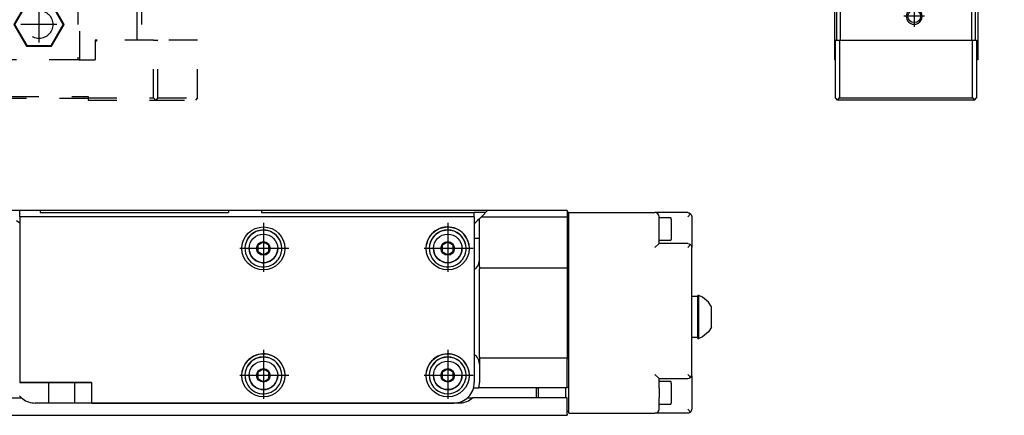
# Model space of a CAD drawing. Header units: inches. Extents: x -381 to 15045, y -418 to 176.
# Tile 32 of 34: x 14805 to 15045, y -170 to -73. Entities that reach past the tile are written whole.
import ezdxf

# ---------------------------------------------------------------- set-up
doc = ezdxf.new("R2010")
doc.units = ezdxf.units.IN
doc.linetypes.add('DASHED', pattern=[15, 7, -8])
doc.linetypes.add('DOT_CENTER', pattern=[14, 12, -1, 0, -1])
doc.layers.add('1', color=7, linetype='Continuous')

# ---------------------------------------------------------------- blocks, each defined once
blk = doc.blocks.new('CABEZA_2__21', base_point=(14744.43, -92.97))
at = {"color": 2, "linetype": 'DASHED'}
for p, q in [((14764.43, -65.67), (14764.43, -65.03)), ((14764.43, -67.53), (14764.43, -65.67)), ((14764.45, -65.03), (14764.44, -65.03)), ((14764.52, -65.04), (14764.45, -65.03)), ((14764.6, -65.04), (14764.52, -65.04)), ((14764.63, -65.03), (14764.6, -65.04)), ((14764.67, -65.03), (14764.63, -65.03)), ((14814.23, -65.03), (14814.18, -65.03)), ((14814.25, -65.04), (14814.23, -65.03)), ((14814.34, -65.04), (14814.25, -65.04)), ((14814.41, -65.03), (14814.34, -65.04)), ((14814.42, -65.03), (14814.41, -65.03)), ((14814.43, -65.67), (14814.43, -65.03)), ((14814.43, -67.53), (14814.43, -65.67)), ((14745.43, -67.53), (14744.43, -67.53)), ((14744.43, -67.53), (14744.43, -78.37)), ((14745.43, -67.53), (14759.43, -67.53)), ((14745.43, -78.37), (14745.43, -67.53)), ((14759.43, -83.17), (14759.43, -67.53)), ((14759.93, -67.53), (14759.43, -67.53)), ((14759.93, -67.53), (14759.93, -83.17)), ((14778.93, -67.53), (14759.93, -67.53)), ((14766.37, -69.22), (14763.3, -74.52)), ((14766.45, -69.37), (14763.48, -74.52)), ((14766.45, -69.37), (14766.37, -69.22)), ((14772.49, -69.22), (14766.37, -69.22)), ((14772.4, -69.37), (14766.45, -69.37)), ((14772.4, -69.37), (14772.49, -69.22)), ((14775.37, -74.52), (14772.4, -69.37)), ((14775.55, -74.52), (14772.49, -69.22)), ((14778.93, -83.17), (14778.93, -67.53)), ((14779.43, -67.53), (14778.93, -67.53)), ((14779.43, -67.53), (14779.43, -83.17)), ((14779.43, -67.53), (14799.43, -67.53)), ((14799.43, -67.53), (14799.43, -83.17)), ((14799.43, -67.53), (14799.93, -67.53)), ((14799.93, -83.17), (14799.93, -67.53)), ((14818.93, -67.53), (14799.93, -67.53)), ((14806.37, -69.22), (14803.3, -74.52)), ((14806.45, -69.37), (14803.48, -74.52)), ((14806.45, -69.37), (14806.37, -69.22)), ((14812.49, -69.22), (14806.37, -69.22)), ((14812.4, -69.37), (14806.45, -69.37)), ((14812.4, -69.37), (14812.49, -69.22)), ((14815.37, -74.52), (14812.4, -69.37)), ((14815.55, -74.52), (14812.49, -69.22)), ((14818.93, -67.53), (14818.93, -83.17)), ((14819.43, -67.53), (14818.93, -67.53)), ((14819.43, -83.17), (14819.43, -67.53)), ((14819.43, -67.53), (14833.43, -67.53)), ((14833.43, -78.37), (14833.43, -67.53)), ((14833.43, -67.53), (14834.43, -67.53)), ((14834.43, -67.53), (14834.43, -78.37)), ((14766.37, -79.83), (14763.3, -74.52)), ((14763.48, -74.52), (14763.3, -74.52)), ((14766.45, -79.67), (14763.48, -74.52)), ((14775.37, -74.52), (14772.4, -79.67)), ((14775.55, -74.52), (14772.49, -79.83)), ((14775.37, -74.52), (14775.55, -74.52)), ((14803.48, -74.52), (14803.3, -74.52)), ((14803.3, -74.52), (14806.37, -79.83)), ((14803.48, -74.52), (14806.45, -79.67)), ((14812.4, -79.67), (14815.37, -74.52)), ((14812.49, -79.83), (14815.55, -74.52)), ((14815.37, -74.52), (14815.55, -74.52)), ((14744.43, -92.47), (14744.43, -78.37)), ((14744.43, -78.37), (14745.43, -78.37)), ((14745.43, -78.37), (14745.43, -92.47)), ((14745.43, -78.37), (14755.18, -78.37)), ((14755.68, -78.87), (14755.18, -78.37)), ((14755.68, -78.37), (14755.18, -78.37)), ((14755.68, -83.17), (14755.68, -78.37)), ((14755.68, -78.87), (14755.68, -83.17)), ((14823.18, -78.37), (14823.18, -78.87)), ((14823.68, -78.37), (14823.18, -78.87)), ((14823.68, -78.37), (14823.18, -78.37)), ((14823.18, -78.87), (14823.18, -83.17)), ((14837.43, -78.37), (14823.68, -78.37)), ((14837.43, -78.37), (14838.43, -78.37)), ((14837.43, -92.47), (14837.43, -78.37)), ((14848.17, -78.37), (14838.43, -78.37)), ((14838.43, -92.47), (14838.43, -78.37)), ((14848.17, -92.47), (14848.17, -78.37)), ((14766.37, -79.83), (14766.45, -79.67)), ((14772.49, -79.83), (14766.37, -79.83)), ((14772.4, -79.67), (14766.45, -79.67)), ((14772.49, -79.83), (14772.4, -79.67)), ((14806.45, -79.67), (14806.37, -79.83)), ((14806.37, -79.83), (14812.49, -79.83)), ((14806.45, -79.67), (14812.4, -79.67)), ((14812.4, -79.67), (14812.49, -79.83)), ((14755.68, -83.17), (14759.68, -83.17)), ((14759.93, -83.17), (14759.68, -83.17)), ((14778.93, -83.17), (14759.93, -83.17)), ((14779.18, -83.17), (14778.93, -83.17)), ((14779.18, -83.17), (14799.68, -83.17)), ((14799.93, -83.17), (14799.68, -83.17)), ((14818.93, -83.17), (14799.93, -83.17)), ((14819.18, -83.17), (14818.93, -83.17)), ((14819.18, -83.17), (14823.18, -83.17)), ((14744.43, -92.47), (14744.93, -92.97)), ((14744.93, -92.97), (14745.43, -92.47)), ((14757.43, -92.97), (14744.93, -92.97)), ((14745.43, -92.47), (14757.43, -92.47)), ((14757.43, -92.47), (14757.43, -92.07)), ((14757.43, -92.07), (14821.43, -92.07)), ((14757.43, -92.97), (14757.43, -92.47)), ((14821.43, -92.57), (14757.43, -92.57)), ((14821.43, -92.07), (14821.43, -92.47)), ((14821.43, -92.47), (14837.43, -92.47)), ((14821.43, -92.47), (14821.43, -92.97)), ((14821.43, -92.97), (14837.93, -92.97)), ((14837.43, -92.47), (14837.93, -92.97)), ((14838.43, -92.47), (14837.93, -92.97)), ((14837.93, -92.97), (14847.67, -92.97)), ((14838.43, -92.47), (14848.17, -92.47)), ((14848.17, -92.47), (14847.67, -92.97))]:
    blk.add_line(p, q, dxfattribs=at)
for centre in [(14769.43, -74.52), (14809.43, -74.52)]:
    blk.add_circle(centre, 3.4, dxfattribs=at)
at = {"layer": '1', "color": 2, "linetype": 'DOT_CENTER'}
for p, q in [((14769.43, -70.12), (14769.43, -78.92)), ((14809.43, -70.12), (14809.43, -78.92)), ((14773.83, -74.52), (14765.03, -74.52)), ((14813.83, -74.52), (14805.03, -74.52))]:
    blk.add_line(p, q, dxfattribs=at)
blk = doc.blocks.new('L-140__27', base_point=(624.37, -92.97))
blk.add_blockref('CABEZA_2__21', (14744.43, -92.97))
blk = doc.blocks.new('Alzado2', base_point=(2899, -49))
blk.add_blockref('L-140__27', (624.37, -92.97))
blk = doc.blocks.new('CABEZA__46', base_point=(15003.63, -92.97))
at = {"color": 7, "linetype": 'Continuous'}
for p, q in [((15038.13, -78.37), (15038.13, -68.64)), ((15038.63, -67.62), (15038.63, -83.17)), ((15003.63, -70.93), (15003.63, -83.17)), ((15004.13, -70.93), (15004.13, -78.37)), ((15005.13, -78.37), (15005.13, -70.93)), ((15022.08, -70.93), (15021.75, -71.14)), ((15024.51, -71.14), (15024.18, -70.93)), ((15037.13, -69.76), (15037.13, -78.37)), ((15003.88, -78.37), (15004.88, -78.37)), ((15003.88, -92.47), (15003.88, -78.37)), ((15004.88, -78.37), (15004.88, -92.47)), ((15004.88, -78.37), (15037.38, -78.37)), ((15037.38, -78.37), (15038.38, -78.37)), ((15037.38, -92.47), (15037.38, -78.37)), ((15038.38, -78.37), (15038.38, -92.47)), ((15003.88, -83.17), (15003.63, -83.17)), ((15038.63, -83.17), (15038.38, -83.17)), ((15004.38, -92.97), (15003.88, -92.47)), ((15004.38, -92.97), (15004.88, -92.47)), ((15037.88, -92.97), (15004.38, -92.97)), ((15004.88, -92.47), (15037.38, -92.47)), ((15037.38, -92.47), (15037.88, -92.97)), ((15037.88, -92.97), (15038.38, -92.47))]:
    blk.add_line(p, q, dxfattribs=at)
blk.add_circle((15023.13, -72.52), 1.55, dxfattribs=at)
for start, end in [(135.0002, 224.9998), (224.9998, 44.9998)]:
    blk.add_arc((15023.13, -72.52), 1.95, start, end, dxfattribs=at)
at = {"layer": '1', "color": 2, "linetype": 'DOT_CENTER'}
for p, q in [((15023.13, -69.97), (15023.13, -75.07)), ((15025.68, -72.52), (15020.58, -72.52))]:
    blk.add_line(p, q, dxfattribs=at)
blk = doc.blocks.new('Modulos_intermedio__FL-14___47', base_point=(14994.13, -64.53))
at = {"color": 7, "linetype": 'Continuous'}
for p, q in [((15004.13, -5.53), (15004.15, -5.38)), ((15004.15, -5.38), (15004.17, -5.33)), ((15004.17, -5.33), (15004.21, -5.25)), ((15004.35, -5.11), (15004.44, -5.06)), ((15004.44, -5.06), (15004.49, -5.05)), ((15043.63, -6.03), (15043.78, -6.05)), ((15043.82, -6.06), (15043.91, -6.11)), ((15044.63, -5.03), (15044.78, -5.05)), ((15044.91, -5.11), (15044.98, -5.17)), ((15045.05, -5.25), (15045.09, -5.33)), ((15045.11, -5.38), (15045.13, -5.53)), ((14994.13, -35.79), (14994.13, -35.78)), ((14994.13, -56.03), (14994.13, -53.98)), ((15039.78, -64.5), (15039.63, -64.53)), ((15039.91, -64.44), (15039.82, -64.49)), ((15040.05, -64.3), (15039.91, -64.44)), ((15040.11, -64.17), (15040.05, -64.3))]:
    blk.add_line(p, q, dxfattribs=at)
blk = doc.blocks.new('Modulo_izq__L-KT___48', base_point=(14993.63, -70.93))
at = {"color": 7, "linetype": 'Continuous'}
for p, q in [((14993.63, -8.03), (14995.13, -6.53)), ((14994.63, -6.78), (14994.93, -6.48)), ((14994.63, -7.03), (14994.63, -6.78)), ((14994.63, -6.78), (14994.87, -6.78)), ((14994.93, -6.48), (15002.33, -6.48)), ((15007.38, -6.53), (14995.13, -6.53)), ((15002.63, -7.03), (14996.63, -7.03)), ((15002.05, -7.22), (15002.23, -7.11)), ((15002.23, -7.11), (15002.25, -7.1)), ((15002.25, -7.1), (15002.43, -7.05)), ((15002.38, -6.53), (15002.33, -6.48)), ((15002.43, -7.05), (15002.63, -7.03)), ((15033.63, -7.03), (15002.63, -7.03)), ((15004.13, -5.53), (15004.15, -5.38)), ((15004.13, -6.53), (15004.13, -5.53)), ((15004.15, -5.67), (15004.13, -5.53)), ((15004.15, -5.38), (15004.17, -5.33)), ((15004.21, -5.8), (15004.15, -5.67)), ((15004.17, -5.33), (15004.21, -5.25)), ((15004.21, -5.25), (15004.35, -5.11)), ((15004.35, -5.94), (15004.21, -5.8)), ((15004.35, -5.11), (15004.44, -5.06)), ((15004.49, -6), (15004.35, -5.94)), ((15004.44, -5.06), (15004.49, -5.05)), ((15004.49, -5.05), (15004.63, -5.03)), ((15004.63, -6.03), (15004.49, -6)), ((15004.63, -5.03), (15044.63, -5.03)), ((15043.63, -6.03), (15004.63, -6.03)), ((15007.47, -6.54), (15007.48, -6.55)), ((15007.61, -6.67), (15007.61, -6.69)), ((15029.62, -6.83), (15007.64, -6.83)), ((15007.88, -7.03), (15029.38, -7.03)), ((15029.65, -6.69), (15029.65, -6.67)), ((15029.78, -6.55), (15029.79, -6.54)), ((15036.63, -6.53), (15029.88, -6.53)), ((15033.84, -7.05), (15033.63, -7.03)), ((15040.63, -7.03), (15033.63, -7.03)), ((15034.02, -7.1), (15033.84, -7.05)), ((15034.04, -7.11), (15034.02, -7.1)), ((15034.22, -7.22), (15034.04, -7.11)), ((15036.63, -6.53), (15036.64, -6.53)), ((15036.64, -6.53), (15036.66, -6.53)), ((15036.66, -6.53), (15036.67, -6.53)), ((15036.67, -6.53), (15036.68, -6.53)), ((15036.68, -6.53), (15036.72, -6.54)), ((15036.72, -6.54), (15036.73, -6.55)), ((15036.73, -6.55), (15036.74, -6.55)), ((15036.74, -6.55), (15036.76, -6.56)), ((15036.76, -6.56), (15036.78, -6.57)), ((15036.78, -6.57), (15036.79, -6.58)), ((15036.79, -6.58), (15036.82, -6.61)), ((15036.82, -6.61), (15036.85, -6.65)), ((15036.85, -6.65), (15036.85, -6.66)), ((15036.85, -6.66), (15036.86, -6.67)), ((15036.86, -6.67), (15036.86, -6.69)), ((15036.86, -6.69), (15036.87, -6.72)), ((15036.87, -6.72), (15036.88, -6.74)), ((15036.88, -6.74), (15036.88, -6.75)), ((15036.88, -6.75), (15036.88, -6.76)), ((15036.88, -6.76), (15036.88, -6.78)), ((15036.88, -6.78), (15036.88, -7.03)), ((15036.95, -6.83), (15036.88, -6.83)), ((15039.34, -6.83), (15036.95, -6.83)), ((15039.38, -6.83), (15039.34, -6.83)), ((15039.38, -6.76), (15039.39, -6.72)), ((15039.38, -6.78), (15039.38, -6.76)), ((15039.38, -7.03), (15039.38, -6.78)), ((15039.39, -6.7), (15039.4, -6.69)), ((15039.39, -6.72), (15039.39, -6.7)), ((15039.4, -6.67), (15039.41, -6.66)), ((15039.4, -6.69), (15039.4, -6.67)), ((15039.41, -6.66), (15039.43, -6.63)), ((15039.43, -6.63), (15039.44, -6.62)), ((15039.44, -6.62), (15039.48, -6.57)), ((15039.48, -6.57), (15039.5, -6.57)), ((15039.5, -6.57), (15039.51, -6.56)), ((15039.51, -6.56), (15039.52, -6.55)), ((15039.52, -6.55), (15039.53, -6.55)), ((15039.53, -6.55), (15039.54, -6.54)), ((15039.54, -6.54), (15039.57, -6.53)), ((15039.57, -6.53), (15039.58, -6.53)), ((15039.58, -6.53), (15039.59, -6.53)), ((15039.59, -6.53), (15039.6, -6.53)), ((15039.6, -6.53), (15039.62, -6.53)), ((15039.62, -6.53), (15039.63, -6.53)), ((15043.38, -6.53), (15039.63, -6.53)), ((15043.63, -6.03), (15043.78, -6.05)), ((15043.63, -6.78), (15043.63, -12.23)), ((15043.78, -6.05), (15043.91, -6.11)), ((15043.91, -6.11), (15044.05, -6.25)), ((15044.05, -6.25), (15044.11, -6.38)), ((15044.11, -6.38), (15044.13, -6.53)), ((15044.13, -44.04), (15044.13, -6.53)), ((15044.63, -5.03), (15044.78, -5.05)), ((15044.78, -5.05), (15044.91, -5.11)), ((15044.91, -5.11), (15045.05, -5.25)), ((15045.05, -5.25), (15045.11, -5.38)), ((15045.11, -5.38), (15045.13, -5.53)), ((15045.13, -5.53), (15045.13, -44.21)), ((14993.63, -9.28), (14993.63, -8.03)), ((14993.63, -9.28), (14993.63, -18.23)), ((14994.13, -17.03), (14994.13, -9.53)), ((15001.63, -8.03), (15001.71, -7.65)), ((15001.63, -12.53), (15001.63, -8.03)), ((15001.71, -7.65), (15001.93, -7.32)), ((15001.93, -7.32), (15002.05, -7.22)), ((15001.93, -7.32), (15002.63, -8.03)), ((15034.34, -7.32), (15033.63, -8.03)), ((15034.34, -7.32), (15034.22, -7.22)), ((15034.56, -7.65), (15034.34, -7.32)), ((15034.63, -8.03), (15034.56, -7.65)), ((15034.63, -8.03), (15034.63, -10.53)), ((15038.13, -9.08), (15036.88, -9.81)), ((15037.02, -8.03), (15036.99, -8.03)), ((15039.38, -9.81), (15038.13, -9.08)), ((15039.28, -8.03), (15039.25, -8.03)), ((15043.13, -15.03), (15043.13, -9.53)), ((14994.13, -11.03), (14994.13, -9.78)), ((14994.13, -11.05), (14994.13, -11.03)), ((14994.13, -11.03), (14994.13, -14.03)), ((14998.13, -11.08), (14996.88, -11.81)), ((14996.88, -11.81), (14996.88, -13.25)), ((14999.38, -11.81), (14998.13, -11.08)), ((14999.38, -13.25), (14999.38, -11.81)), ((15036.88, -9.81), (15036.88, -11.25)), ((15036.88, -11.25), (15038.13, -11.97)), ((15038.13, -11.97), (15039.38, -11.25)), ((15039.38, -11.25), (15039.38, -9.81)), ((14994.13, -14.03), (14994.13, -14.01)), ((14994.13, -14.03), (14994.13, -18.23)), ((14994.13, -14.03), (14994.13, -35.78)), ((14996.88, -13.25), (14998.13, -13.97)), ((14998.13, -13.97), (14999.38, -13.25)), ((15038.13, -14.03), (15042.13, -14.03)), ((15042.13, -14.03), (15042.52, -14.1)), ((15042.84, -14.32), (15042.13, -15.03)), ((15042.52, -14.1), (15042.84, -14.32)), ((15042.84, -14.32), (15042.94, -14.44)), ((15043.63, -12.23), (15043.33, -12.53)), ((15043.33, -12.53), (15043.63, -12.83)), ((15043.63, -20.53), (15043.63, -12.83)), ((14994.13, -17.03), (14994.16, -16.82)), ((14994.16, -16.82), (14994.21, -16.65)), ((14994.21, -16.65), (14994.22, -16.62)), ((14994.22, -16.62), (14994.32, -16.44)), ((14994.32, -16.44), (14994.43, -16.32)), ((14994.43, -16.32), (14994.75, -16.1)), ((14994.43, -16.32), (14995.13, -17.03)), ((14994.75, -16.1), (14995.13, -16.03)), ((14995.13, -16.03), (14998.13, -16.03)), ((15042.94, -14.44), (15043.05, -14.62)), ((15043.05, -14.62), (15043.06, -14.65)), ((15043.06, -14.65), (15043.11, -14.82)), ((15043.11, -14.82), (15043.13, -15.03)), ((15043.13, -44.03), (15043.13, -15.03)), ((14993.63, -18.23), (14994.13, -18.23)), ((14994.13, -47.63), (14994.13, -17.03)), ((14994.13, -35.79), (14994.13, -18.23)), ((15043.14, -20.97), (15043.13, -20.98)), ((15017.7, -26.51), (15017.81, -26.3)), ((15017.81, -26.3), (15017.82, -26.28)), ((15017.82, -26.28), (15017.84, -26.23)), ((15017.84, -26.23), (15017.9, -26.03)), ((15017.93, -25.56), (15017.87, -25.26)), ((15017.87, -25.26), (15018.06, -25.31)), ((15017.9, -26.03), (15017.91, -25.94)), ((15017.91, -25.94), (15017.93, -25.77)), ((15017.93, -25.64), (15017.93, -25.56)), ((15017.93, -25.77), (15017.93, -25.64)), ((15018.06, -25.31), (15018.12, -25.31)), ((15018.12, -25.31), (15018.24, -25.33)), ((15018.24, -25.33), (15018.49, -25.31)), ((15018.49, -25.31), (15018.86, -25.22)), ((15018.86, -25.22), (15018.88, -25.21)), ((15018.88, -25.21), (15019.02, -25.14)), ((15019.02, -25.14), (15019.11, -25.09)), ((15019.11, -25.09), (15019.19, -25.04)), ((15019.19, -25.04), (15019.41, -24.85)), ((15019.41, -24.85), (15019.46, -24.78)), ((15019.46, -24.78), (15019.63, -24.53)), ((15019.63, -24.53), (15019.77, -24.75)), ((15019.77, -24.75), (15019.85, -24.84)), ((15019.85, -24.84), (15020.04, -25.01)), ((15020.04, -25.01), (15020.15, -25.09)), ((15020.15, -25.09), (15020.24, -25.14)), ((15020.24, -25.14), (15020.36, -25.2)), ((15020.36, -25.2), (15020.39, -25.21)), ((15020.39, -25.21), (15020.73, -25.31)), ((15020.73, -25.31), (15021.02, -25.33)), ((15021.02, -25.33), (15021.1, -25.32)), ((15021.1, -25.32), (15021.21, -25.31)), ((15021.21, -25.31), (15021.4, -25.26)), ((15021.35, -25.51), (15021.34, -25.64)), ((15021.34, -25.64), (15021.34, -25.77)), ((15021.34, -25.77), (15021.35, -25.89)), ((15021.4, -25.26), (15021.35, -25.51)), ((15021.35, -25.89), (15021.37, -26.03)), ((15021.37, -26.03), (15021.43, -26.23)), ((15021.43, -26.23), (15021.44, -26.25)), ((15021.44, -26.25), (15021.45, -26.28)), ((15021.45, -26.28), (15021.57, -26.51)), ((15017.13, -27.03), (15017.35, -26.89)), ((15017.39, -27.2), (15017.13, -27.03)), ((15017.35, -26.89), (15017.45, -26.81)), ((15017.45, -27.25), (15017.39, -27.2)), ((15017.45, -26.81), (15017.62, -26.62)), ((15017.62, -27.44), (15017.45, -27.25)), ((15017.62, -26.62), (15017.7, -26.51)), ((15017.65, -27.47), (15017.62, -27.44)), ((15017.7, -27.55), (15017.65, -27.47)), ((15017.82, -27.78), (15017.7, -27.55)), ((15017.83, -27.8), (15017.82, -27.78)), ((15017.84, -27.83), (15017.83, -27.8)), ((15017.9, -28.03), (15017.84, -27.83)), ((15017.87, -28.8), (15017.92, -28.54)), ((15018.06, -28.75), (15017.87, -28.8)), ((15017.92, -28.17), (15017.9, -28.03)), ((15017.93, -28.28), (15017.92, -28.17)), ((15017.92, -28.54), (15017.93, -28.42)), ((15017.93, -28.42), (15017.93, -28.28)), ((15018.17, -28.74), (15018.06, -28.75)), ((15018.24, -28.73), (15018.17, -28.74)), ((15018.54, -28.75), (15018.24, -28.73)), ((15018.88, -28.84), (15018.54, -28.75)), ((15018.9, -28.85), (15018.88, -28.84)), ((15020.39, -28.84), (15020.24, -28.91)), ((15020.41, -28.83), (15020.39, -28.84)), ((15020.77, -28.74), (15020.41, -28.83)), ((15021.02, -28.73), (15020.77, -28.74)), ((15021.15, -28.74), (15021.02, -28.73)), ((15021.21, -28.75), (15021.15, -28.74)), ((15021.4, -28.8), (15021.21, -28.75)), ((15021.35, -28.12), (15021.34, -28.28)), ((15021.34, -28.28), (15021.34, -28.42)), ((15021.34, -28.42), (15021.34, -28.5)), ((15021.34, -28.5), (15021.4, -28.8)), ((15021.37, -28.03), (15021.35, -28.12)), ((15021.43, -27.83), (15021.37, -28.03)), ((15021.45, -27.78), (15021.43, -27.83)), ((15021.46, -27.76), (15021.45, -27.78)), ((15021.57, -27.55), (15021.46, -27.76)), ((15021.57, -26.51), (15021.62, -26.58)), ((15021.65, -27.43), (15021.57, -27.55)), ((15021.62, -26.58), (15021.64, -26.61)), ((15021.64, -26.61), (15021.82, -26.81)), ((15021.82, -27.25), (15021.65, -27.43)), ((15021.82, -26.81), (15021.88, -26.86)), ((15021.92, -27.17), (15021.82, -27.25)), ((15021.88, -26.86), (15022.13, -27.03)), ((15022.13, -27.03), (15021.92, -27.17)), ((15019.02, -28.91), (15018.9, -28.85)), ((15019.11, -28.96), (15019.02, -28.91)), ((15019.23, -29.04), (15019.11, -28.96)), ((15019.41, -29.22), (15019.23, -29.04)), ((15019.49, -29.31), (15019.41, -29.22)), ((15019.63, -29.53), (15019.49, -29.31)), ((15019.8, -29.27), (15019.63, -29.53)), ((15019.86, -29.21), (15019.8, -29.27)), ((15020.08, -29.02), (15019.86, -29.21)), ((15020.15, -28.96), (15020.08, -29.02)), ((15020.24, -28.91), (15020.15, -28.96)), ((14993.63, -50.63), (14993.63, -36.28)), ((15043.13, -38.53), (15043.38, -38.53)), ((15043.63, -38.78), (15043.63, -43.73)), ((15039.13, -55.11), (15044.13, -44.04)), ((15045.04, -44.62), (15040.22, -55.3)), ((15041.13, -49.19), (15043.13, -44.03)), ((15042.13, -43.84), (15043.13, -44.03)), ((15043.61, -43.82), (15043.01, -45.37)), ((15044.13, -44.04), (15044.38, -44.1)), ((15045.05, -44.59), (15045.04, -44.62)), ((15045.11, -44.42), (15045.05, -44.59)), ((15045.13, -44.21), (15045.11, -44.42)), ((14994.13, -56.63), (14994.13, -47.63)), ((14994.13, -47.63), (14994.16, -47.84)), ((14994.16, -47.84), (14994.21, -48.01)), ((14994.21, -48.01), (14994.22, -48.04)), ((14994.22, -48.04), (14994.32, -48.22)), ((14994.43, -48.34), (14995.13, -47.63)), ((14994.32, -48.22), (14994.43, -48.34)), ((14994.43, -48.34), (14994.75, -48.55)), ((14994.75, -48.55), (14995.13, -48.63)), ((14997.13, -48.63), (14995.13, -48.63)), ((14995.13, -50.27), (14995.13, -50.24)), ((15040.19, -49.83), (15031.38, -49.83)), ((15038.93, -54.83), (15041.13, -49.19)), ((15040.76, -49.65), (15040.19, -48.83)), ((15040.58, -49.75), (15040.19, -49.83)), ((15040.76, -49.65), (15040.58, -49.75)), ((15040.9, -49.53), (15040.76, -49.65)), ((15040.92, -49.52), (15040.9, -49.53)), ((15041.12, -49.21), (15040.92, -49.52)), ((15041.13, -49.19), (15041.12, -49.21)), ((14994.13, -50.88), (14993.88, -50.88)), ((14994.13, -53.63), (14994.13, -50.88)), ((14997.13, -50.69), (14995.88, -51.41)), ((14995.88, -51.41), (14995.88, -52.85)), ((14995.88, -52.85), (14997.13, -53.57)), ((14998.38, -51.41), (14997.13, -50.69)), ((14997.13, -53.57), (14998.38, -52.85)), ((14998.38, -52.85), (14998.38, -51.41)), ((15031.38, -51.88), (15030.13, -52.61)), ((15030.13, -52.61), (15030.13, -54.05)), ((15032.63, -52.61), (15031.38, -51.88)), ((15032.63, -54.05), (15032.63, -52.61)), ((14994.13, -53.98), (14994.13, -53.63)), ((14994.13, -56.03), (14994.13, -53.63)), ((14995.13, -54.02), (14995.13, -53.99)), ((15030.13, -54.05), (15031.38, -54.77)), ((15031.38, -54.77), (15032.63, -54.05)), ((15037.93, -54.64), (15038.93, -54.83)), ((15038.93, -57.83), (15038.93, -54.83)), ((15039.38, -55.17), (15039.13, -55.11)), ((15039.13, -64.03), (15039.13, -55.11)), ((14994.13, -56.03), (14994.1, -56.03)), ((14994.1, -56.03), (14994.1, -58.01)), ((14994.13, -56.63), (14994.19, -56.29)), ((14994.13, -65.93), (14994.13, -56.63)), ((14994.19, -56.29), (14994.21, -56.25)), ((14994.21, -56.25), (14994.37, -55.99)), ((14994.37, -55.99), (14994.43, -55.92)), ((14994.43, -55.92), (14994.75, -55.71)), ((14994.43, -55.92), (14995.13, -56.63)), ((14994.75, -55.71), (14995.13, -55.63)), ((14995.13, -55.63), (14997.13, -55.63)), ((15037.93, -56.83), (15031.38, -56.83)), ((15038.32, -56.9), (15037.93, -56.83)), ((15037.93, -57.83), (15038.64, -57.12)), ((15038.64, -57.12), (15038.32, -56.9)), ((15038.86, -57.45), (15038.64, -57.12)), ((15038.93, -57.83), (15038.86, -57.45)), ((15040.15, -55.5), (15040.13, -55.71)), ((15040.13, -55.71), (15040.13, -64.03)), ((15040.21, -55.33), (15040.15, -55.5)), ((15040.22, -55.3), (15040.21, -55.33)), ((14994.13, -58.01), (14994.1, -58.01)), ((15038.93, -57.83), (15038.93, -65.93)), ((15039.63, -64.53), (15038.93, -64.53)), ((15039.15, -64.17), (15039.13, -64.03)), ((15039.21, -64.3), (15039.15, -64.17)), ((15039.35, -64.44), (15039.21, -64.3)), ((15039.49, -64.5), (15039.35, -64.44)), ((15039.63, -64.53), (15039.49, -64.5)), ((15039.78, -64.5), (15039.63, -64.53)), ((15039.91, -64.44), (15039.78, -64.5)), ((15040.05, -64.3), (15039.91, -64.44)), ((15040.11, -64.17), (15040.05, -64.3)), ((15040.13, -64.03), (15040.11, -64.17)), ((15033.93, -70.93), (14999.13, -70.93))]:
    blk.add_line(p, q, dxfattribs=at)
for centre, radius in [((15038.13, -10.53), 2.75), ((14998.13, -12.53), 2.75), ((15019.63, -27.03), 4), ((14997.13, -52.13), 2.75), ((15031.38, -53.33), 2.75)]:
    blk.add_circle(centre, radius, dxfattribs=at)
for centre, radius, start, end in [((14994.63, -7.53), 0.5, 90, 180), ((14996.63, -9.53), 2.5, 90, 180), ((15007.38, -6.78), 0.25, 69.001, 90.001), ((15007.38, -6.78), 0.25, 0, 90), ((15007.38, -6.78), 0.25, 24.0004, 66), ((15007.38, -6.78), 0.25, 359.9995, 20.9999), ((15007.88, -6.78), 0.25, 180, 270), ((15029.38, -6.78), 0.25, 270, 0), ((15029.88, -6.78), 0.25, 90, 180), ((15029.88, -6.78), 0.25, 158.9993, 179.9998), ((15029.88, -6.78), 0.25, 114.0002, 155.9998), ((15029.88, -6.78), 0.25, 89.9993, 110.999), ((15036.63, -6.78), 0.25, 0, 90), ((15039.63, -6.78), 0.25, 90, 180), ((15040.63, -9.53), 2.5, 0, 90), ((15043.38, -6.78), 0.25, 0, 90), ((14993.88, -9.28), 0.25, 180.0001, 270), ((14993.88, -9.78), 0.25, 0, 90), ((15038.13, -10.53), 3.5, 180, 270), ((14998.13, -12.53), 3.5, 270, 0), ((15043.38, -21.03), 0.25, 89.9999, 168.0002), ((15043.38, -20.53), 0.25, 270.0001, 0.0001), ((14993.88, -36.28), 0.25, 90, 180), ((14993.88, -35.77), 0.252, 269.593, 359.5958), ((15043.38, -38.78), 0.25, 0, 90), ((15042.59, -45.74), 0.25, 68.3115, 95.9995), ((15042.78, -45.28), 0.25, 248.3115, 338.6933), ((15043.38, -43.73), 0.25, 338.6933, 0), ((14997.13, -52.13), 3.5, 270, 90), ((15031.38, -53.33), 3.5, 90, 270), ((14993.88, -50.63), 0.25, 180, 270), ((14994.38, -53.63), 0.25, 171.0011, 180.0011), ((14999.13, -65.93), 5, 180, 270), ((15033.93, -65.93), 5, 270, 0)]:
    blk.add_arc(centre, radius, start, end, dxfattribs=at)
at = {"layer": '1', "color": 2, "linetype": 'DOT_CENTER'}
for p, q in [((15038.13, -6.78), (15038.13, -14.28)), ((14998.13, -8.78), (14998.13, -16.28)), ((15041.88, -10.53), (15034.38, -10.53)), ((15001.88, -12.53), (14994.38, -12.53)), ((15019.63, -22.03), (15019.63, -32.03)), ((15024.63, -27.03), (15014.63, -27.03)), ((14997.13, -48.38), (14997.13, -55.88)), ((15031.38, -49.58), (15031.38, -57.08)), ((15000.88, -52.13), (14993.38, -52.13)), ((15035.13, -53.33), (15027.63, -53.33))]:
    blk.add_line(p, q, dxfattribs=at)
blk = doc.blocks.new('Modulo_der__14-ET___49', base_point=(14993.63, -67.31))
at = {"color": 7, "linetype": 'Continuous'}
for p, q in [((14993.63, -8.33), (14993.63, -18.23)), ((14994.13, -18.23), (14993.63, -18.23)), ((14994.13, -58.01), (14994.13, -58.03))]:
    blk.add_line(p, q, dxfattribs=at)
blk.add_arc((15033.93, -65.93), 5, 344.0001, 352.0001, dxfattribs=at)
blk = doc.blocks.new('L-140__50', base_point=(14993.63, -92.97))
for name, p in [('Modulo_izq__L-KT___48', (14993.63, -70.93)), ('Modulos_intermedio__FL-14___47', (14994.13, -64.53)), ('Modulo_der__14-ET___49', (14993.63, -67.31)), ('CABEZA__46', (15003.63, -92.97))]:
    blk.add_blockref(name, p)
blk = doc.blocks.new('Izquierda1', base_point=(15019.38, -49))
blk.add_blockref('L-140__50', (14993.63, -92.97))
blk = doc.blocks.new('Modulo_der__14-ET___60', base_point=(13271.93, -169.98))
at = {"color": 7, "linetype": 'Continuous'}
for p, q in [((14804.73, -119.98), (14801.51, -119.98)), ((14804.73, -121.47), (14804.73, -119.98)), ((14809.73, -119.98), (14804.73, -119.98)), ((14809.73, -119.98), (14809.73, -120.47)), ((14855.73, -119.98), (14809.73, -119.98)), ((14855.73, -119.98), (14855.73, -120.47)), ((14863.73, -119.98), (14855.73, -119.98)), ((14863.73, -119.98), (14863.73, -120.47)), ((14918.95, -119.98), (14863.73, -119.98)), ((14917.45, -121.48), (14918.95, -119.98)), ((14938.43, -119.98), (14918.95, -119.98)), ((14938.43, -119.98), (14938.43, -121.48)), ((14803.94, -122.41), (14804.73, -122.94)), ((14804.73, -121.47), (14804.73, -161.97)), ((14915.73, -121.47), (14804.73, -121.47)), ((14809.73, -120.47), (14855.73, -120.47)), ((14863.73, -120.47), (14915.73, -120.48)), ((14915.73, -121.47), (14915.73, -120.48)), ((14918.45, -120.48), (14915.73, -120.48)), ((14915.73, -121.47), (14915.73, -161.97)), ((14916.09, -122.79), (14916.34, -122.58)), ((14916.34, -122.58), (14916.37, -122.55)), ((14916.51, -122.41), (14916.37, -122.55)), ((14916.54, -122.38), (14916.51, -122.41)), ((14916.98, -121.95), (14916.54, -122.38)), ((14916.98, -121.95), (14917.45, -121.48)), ((14916.98, -133.73), (14916.98, -121.95)), ((14917.45, -121.48), (14938.43, -121.48)), ((14938.83, -120.48), (14938.43, -120.48)), ((14938.43, -120.58), (14938.83, -120.58)), ((14938.43, -120.98), (14938.83, -120.98)), ((14938.43, -121.48), (14938.43, -133.73)), ((14938.83, -120.48), (14959.83, -120.48)), ((14938.83, -122.98), (14938.83, -120.48)), ((14967.83, -120.48), (14959.83, -120.48)), ((14960.83, -122.98), (14960.83, -121.48)), ((14963.63, -121.73), (14960.83, -121.73)), ((14963.7, -121.74), (14963.63, -121.73)), ((14963.8, -121.83), (14963.7, -121.74)), ((14963.83, -122.12), (14963.8, -121.83)), ((14963.83, -122.12), (14963.83, -127.03)), ((14967.83, -120.48), (14968.04, -120.5)), ((14968.53, -120.77), (14967.83, -121.48)), ((14968.04, -120.5), (14968.21, -120.56)), ((14968.14, -120.54), (14968.17, -120.54)), ((14968.17, -120.54), (14968.21, -120.56)), ((14968.21, -120.56), (14968.23, -120.57)), ((14968.23, -120.57), (14968.42, -120.67)), ((14968.42, -120.67), (14968.53, -120.77)), ((14968.45, -120.7), (14968.47, -120.71)), ((14968.47, -120.71), (14968.53, -120.77)), ((14968.53, -120.77), (14968.57, -120.81)), ((14968.57, -120.81), (14968.69, -120.98)), ((14968.69, -120.98), (14968.75, -121.1)), ((14968.69, -120.98), (14968.75, -121.1)), ((14968.75, -121.1), (14968.78, -121.17)), ((14968.78, -121.17), (14968.82, -121.38)), ((14968.79, -121.24), (14968.81, -121.31)), ((14968.81, -121.31), (14968.82, -121.35)), ((14968.82, -121.38), (14968.83, -121.48)), ((14968.83, -121.48), (14968.83, -124.48)), ((14862.69, -125), (14862.5, -125.07)), ((14864.17, -124.73), (14862.69, -125)), ((14864.23, -124.72), (14864.17, -124.73)), ((14864.28, -124.73), (14864.23, -124.72)), ((14865.77, -125), (14864.28, -124.73)), ((14865.95, -125.07), (14865.77, -125)), ((14907.69, -125), (14907.5, -125.07)), ((14909.17, -124.73), (14907.69, -125)), ((14909.23, -124.72), (14909.17, -124.73)), ((14909.28, -124.73), (14909.23, -124.72)), ((14910.77, -125), (14909.28, -124.73)), ((14910.95, -125.07), (14910.77, -125)), ((14915.73, -123.05), (14915.75, -123.04)), ((14915.75, -123.04), (14916.08, -122.8)), ((14916.08, -122.8), (14916.09, -122.79)), ((14938.83, -166.98), (14938.83, -122.98)), ((14960.83, -127.98), (14960.83, -122.98)), ((14968.83, -124.48), (14968.83, -128.98)), ((14860.33, -126.97), (14860.07, -127.5)), ((14861.03, -126.06), (14860.33, -126.97)), ((14861.05, -126.04), (14861.03, -126.06)), ((14861.33, -125.78), (14861.05, -126.04)), ((14862.49, -125.08), (14861.33, -125.78)), ((14862.5, -125.07), (14862.49, -125.08)), ((14865.97, -125.08), (14865.95, -125.07)), ((14867.12, -125.78), (14865.97, -125.08)), ((14867.41, -126.04), (14867.12, -125.78)), ((14867.42, -126.06), (14867.41, -126.04)), ((14868.12, -126.97), (14867.42, -126.06)), ((14868.38, -127.5), (14868.12, -126.97)), ((14905.33, -126.97), (14905.07, -127.5)), ((14906.03, -126.06), (14905.33, -126.97)), ((14906.05, -126.04), (14906.03, -126.06)), ((14906.33, -125.78), (14906.05, -126.04)), ((14907.49, -125.08), (14906.33, -125.78)), ((14907.5, -125.07), (14907.49, -125.08)), ((14910.97, -125.08), (14910.95, -125.07)), ((14912.12, -125.78), (14910.97, -125.08)), ((14912.41, -126.04), (14912.12, -125.78)), ((14912.42, -126.06), (14912.41, -126.04)), ((14913.12, -126.97), (14912.42, -126.06)), ((14913.38, -127.5), (14913.12, -126.97)), ((14916.98, -126.83), (14915.73, -126.83)), ((14960.83, -127.23), (14963.63, -127.23)), ((14963.63, -127.23), (14963.7, -127.22)), ((14963.7, -127.22), (14963.8, -127.13)), ((14963.8, -127.13), (14963.83, -127.03)), ((14860.07, -127.5), (14859.8, -128.44)), ((14864.23, -127.69), (14862.9, -128.46)), ((14864.23, -127.69), (14862.9, -128.46)), ((14862.9, -128.46), (14862.9, -129.99)), ((14865.56, -128.46), (14864.23, -127.69)), ((14865.56, -128.46), (14864.23, -127.69)), ((14865.56, -129.99), (14865.56, -128.46)), ((14868.66, -128.44), (14868.38, -127.5)), ((14905.07, -127.5), (14904.8, -128.44)), ((14909.23, -127.69), (14907.9, -128.46)), ((14909.23, -127.69), (14907.9, -128.46)), ((14907.9, -128.46), (14907.9, -129.99)), ((14910.56, -128.46), (14909.23, -127.69)), ((14910.56, -128.46), (14909.23, -127.69)), ((14910.56, -129.99), (14910.56, -128.46)), ((14913.66, -128.44), (14913.38, -127.5)), ((14960.83, -127.98), (14959.83, -128.98)), ((14967.83, -127.98), (14960.83, -127.98)), ((14967.83, -127.98), (14968.21, -128.06)), ((14968.53, -128.27), (14967.83, -128.98)), ((14968.21, -128.06), (14968.53, -128.27)), ((14968.53, -128.27), (14968.57, -128.31)), ((14968.57, -128.31), (14968.69, -128.48)), ((14968.69, -128.48), (14968.75, -128.6)), ((14968.75, -128.6), (14968.78, -128.67)), ((14968.78, -128.67), (14968.82, -128.88)), ((14968.82, -128.88), (14968.83, -128.98)), ((14968.83, -159.98), (14968.83, -128.98)), ((14862.9, -129.99), (14864.23, -130.76)), ((14864.23, -130.76), (14865.56, -129.99)), ((14907.9, -129.99), (14909.23, -130.76)), ((14909.23, -130.76), (14910.56, -129.99)), ((14916.1, -134.1), (14915.73, -134.35)), ((14916.98, -133.73), (14916.98, -133.98)), ((14916.98, -133.98), (14938.43, -133.98)), ((14916.98, -133.98), (14916.98, -134.23)), ((14916.98, -155.73), (14916.98, -134.23)), ((14938.43, -133.73), (14938.43, -133.98)), ((14938.43, -133.98), (14938.43, -134.23)), ((14938.43, -134.23), (14938.43, -155.73)), ((14970.33, -140.98), (14968.83, -140.98)), ((14970.58, -140.73), (14970.33, -140.73)), ((14970.33, -151.23), (14970.33, -140.73)), ((14971.41, -141.13), (14970.58, -140.73)), ((14970.58, -151.23), (14970.58, -140.73)), ((14972.9, -142.38), (14971.41, -141.13)), ((14973.63, -143.48), (14972.9, -142.38)), ((14973.63, -148.48), (14973.63, -143.48)), ((14973.63, -148.48), (14972.9, -149.59)), ((14970.33, -150.98), (14968.83, -150.98)), ((14970.33, -151.23), (14970.58, -151.23)), ((14971.41, -150.84), (14970.58, -151.23)), ((14972.9, -149.59), (14971.41, -150.84)), ((14862.49, -156.08), (14861.33, -156.78)), ((14862.5, -156.07), (14862.49, -156.08)), ((14862.69, -156), (14862.5, -156.07)), ((14864.15, -155.74), (14862.69, -156)), ((14864.23, -155.72), (14864.15, -155.74)), ((14864.31, -155.74), (14864.23, -155.72)), ((14865.77, -156), (14864.31, -155.74)), ((14865.95, -156.07), (14865.77, -156)), ((14865.97, -156.08), (14865.95, -156.07)), ((14867.12, -156.78), (14865.97, -156.08)), ((14907.49, -156.08), (14906.33, -156.78)), ((14907.5, -156.07), (14907.49, -156.08)), ((14907.69, -156), (14907.5, -156.07)), ((14909.15, -155.74), (14907.69, -156)), ((14909.23, -155.72), (14909.15, -155.74)), ((14909.31, -155.74), (14909.23, -155.72)), ((14910.77, -156), (14909.31, -155.74)), ((14910.95, -156.07), (14910.77, -156)), ((14910.97, -156.08), (14910.95, -156.07)), ((14912.12, -156.78), (14910.97, -156.08)), ((14915.73, -155.11), (14916.1, -155.36)), ((14916.98, -155.73), (14916.98, -155.98)), ((14938.43, -155.98), (14916.98, -155.98)), ((14916.98, -155.98), (14916.98, -156.23)), ((14916.98, -156.23), (14916.98, -161.98)), ((14938.43, -155.73), (14938.43, -155.98)), ((14938.43, -155.98), (14938.43, -156.23)), ((14938.43, -162.98), (14938.43, -156.23)), ((14860.07, -158.5), (14859.8, -159.44)), ((14860.33, -157.97), (14860.07, -158.5)), ((14861.05, -157.04), (14860.33, -157.97)), ((14861.33, -156.78), (14861.05, -157.04)), ((14867.41, -157.04), (14867.12, -156.78)), ((14868.12, -157.97), (14867.41, -157.04)), ((14868.38, -158.5), (14868.12, -157.97)), ((14868.66, -159.44), (14868.38, -158.5)), ((14905.07, -158.5), (14904.8, -159.44)), ((14905.33, -157.97), (14905.07, -158.5)), ((14906.05, -157.04), (14905.33, -157.97)), ((14906.33, -156.78), (14906.05, -157.04)), ((14912.41, -157.04), (14912.12, -156.78)), ((14913.12, -157.97), (14912.41, -157.04)), ((14913.38, -158.5), (14913.12, -157.97)), ((14913.66, -159.44), (14913.38, -158.5)), ((14864.23, -158.69), (14862.9, -159.46)), ((14864.23, -158.69), (14862.9, -159.46)), ((14862.9, -159.46), (14862.9, -160.99)), ((14862.9, -160.99), (14864.23, -161.76)), ((14865.56, -159.46), (14864.23, -158.69)), ((14865.56, -159.46), (14864.23, -158.69)), ((14864.23, -161.76), (14865.56, -160.99)), ((14865.56, -160.99), (14865.56, -159.46)), ((14909.23, -158.69), (14907.9, -159.46)), ((14909.23, -158.69), (14907.9, -159.46)), ((14907.9, -159.46), (14907.9, -160.99)), ((14907.9, -160.99), (14909.23, -161.76)), ((14910.56, -159.46), (14909.23, -158.69)), ((14910.56, -159.46), (14909.23, -158.69)), ((14909.23, -161.76), (14910.56, -160.99)), ((14910.56, -160.99), (14910.56, -159.46)), ((14960.83, -160.98), (14959.83, -159.98)), ((14960.83, -163.33), (14960.83, -160.98)), ((14960.83, -160.98), (14967.83, -160.98)), ((14968.53, -160.69), (14967.83, -159.98)), ((14967.83, -160.98), (14968.21, -160.9)), ((14968.21, -160.9), (14968.53, -160.69)), ((14968.53, -160.69), (14968.57, -160.65)), ((14968.57, -160.65), (14968.69, -160.48)), ((14968.69, -160.48), (14968.75, -160.36)), ((14968.75, -160.36), (14968.78, -160.29)), ((14968.78, -160.29), (14968.82, -160.08)), ((14968.83, -160.32), (14968.81, -160.15)), ((14968.82, -160.08), (14968.83, -159.98)), ((14968.83, -160.32), (14968.83, -164.48)), ((14804.73, -161.97), (14822.23, -161.97)), ((14822.23, -161.97), (14804.73, -161.97)), ((14811.78, -161.97), (14811.78, -166.98)), ((14818.08, -161.97), (14818.08, -166.98)), ((14822.23, -161.97), (14822.23, -166.97)), ((14915.48, -163.24), (14916.82, -163.24)), ((14916.82, -163.23), (14916.87, -163.03)), ((14916.85, -163.11), (14916.82, -163.21)), ((14916.82, -163.21), (14916.82, -163.23)), ((14938.43, -163.23), (14916.82, -163.23)), ((14916.82, -163.24), (14916.82, -163.23)), ((14916.87, -163), (14916.85, -163.1)), ((14916.85, -163.1), (14916.85, -163.11)), ((14916.87, -163.03), (14916.88, -162.96)), ((14916.88, -162.98), (14916.87, -163)), ((14916.88, -162.98), (14916.98, -161.98)), ((14931.08, -163.23), (14930.83, -163.48)), ((14931.33, -163.23), (14931.33, -163.42)), ((14931.33, -163.42), (14931.33, -165.54)), ((14938.03, -163.23), (14938.03, -165.73)), ((14938.43, -162.98), (14938.43, -163.23)), ((14963.63, -161.73), (14960.83, -161.73)), ((14960.83, -163.33), (14960.83, -165.63)), ((14963.7, -161.74), (14963.63, -161.73)), ((14963.8, -161.83), (14963.7, -161.74)), ((14963.83, -162.12), (14963.8, -161.83)), ((14963.83, -162.12), (14963.83, -167.03)), ((13273.63, -165.73), (14805.17, -165.73)), ((14804.69, -165.24), (14805.09, -165.66)), ((14805.09, -165.66), (14805.17, -165.73)), ((14805.23, -165.77), (14805.17, -165.73)), ((14805.3, -165.84), (14805.23, -165.77)), ((14805.32, -165.85), (14805.3, -165.84)), ((14805.33, -165.86), (14805.32, -165.85)), ((14805.36, -165.89), (14805.33, -165.86)), ((14913.95, -165.72), (14915.3, -165.72)), ((14914.96, -165.99), (14915.2, -165.8)), ((14915.14, -165.85), (14915.01, -165.95)), ((14915.22, -165.79), (14915.14, -165.85)), ((14915.22, -165.79), (14915.24, -165.76)), ((14915.23, -165.77), (14915.22, -165.79)), ((14915.24, -165.76), (14915.23, -165.77)), ((14915.24, -165.76), (14915.27, -165.74)), ((14915.26, -165.75), (14915.24, -165.76)), ((14915.29, -165.73), (14915.26, -165.75)), ((14915.27, -165.74), (14915.29, -165.73)), ((14915.29, -165.73), (14915.3, -165.72)), ((14938.43, -165.73), (14915.29, -165.73)), ((14930.83, -163.48), (14930.83, -165.48)), ((14930.83, -165.48), (14931.07, -165.73)), ((14931.33, -165.54), (14931.33, -165.73)), ((14938.43, -165.98), (14938.43, -165.73)), ((14960.83, -166.98), (14960.83, -165.63)), ((14968.83, -164.48), (14968.83, -168.48)), ((14805.44, -165.95), (14805.36, -165.89)), ((14805.46, -165.96), (14805.44, -165.95)), ((14805.48, -165.98), (14805.46, -165.96)), ((14911.98, -166.98), (14808.48, -166.98)), ((14822.23, -166.97), (14910.73, -166.97)), ((14852.81, -166.97), (14851.04, -166.97)), ((14910.73, -166.97), (14855.92, -166.97)), ((14856.99, -166.97), (14856.98, -166.98)), ((14913.89, -166.6), (14913.9, -166.59)), ((14915.01, -165.95), (14914.98, -165.98)), ((14938.43, -169.73), (14938.43, -165.98)), ((14938.83, -169.48), (14938.83, -166.98)), ((14960.83, -168.48), (14960.83, -166.98)), ((14960.83, -167.23), (14963.63, -167.23)), ((14963.63, -167.23), (14963.7, -167.22)), ((14963.7, -167.22), (14963.8, -167.13)), ((14963.8, -167.13), (14963.83, -167.03)), ((13273.63, -169.98), (14938.43, -169.98)), ((14938.43, -168.98), (14938.83, -168.98)), ((14938.43, -169.73), (14938.43, -169.98)), ((14938.83, -169.48), (14959.83, -169.48)), ((14967.83, -169.48), (14959.83, -169.48)), ((14967.83, -168.48), (14968.53, -169.19)), ((14968.04, -169.46), (14967.83, -169.48)), ((14968.21, -169.4), (14968.04, -169.46)), ((14968.23, -169.39), (14968.21, -169.4)), ((14968.42, -169.29), (14968.23, -169.39)), ((14968.53, -169.19), (14968.42, -169.29)), ((14968.53, -169.19), (14968.57, -169.15)), ((14968.57, -169.15), (14968.69, -168.98)), ((14968.69, -168.98), (14968.75, -168.86)), ((14968.75, -168.86), (14968.78, -168.79)), ((14968.78, -168.79), (14968.82, -168.58)), ((14968.82, -168.58), (14968.83, -168.48))]:
    blk.add_line(p, q, dxfattribs=at)
for centre, radius in [((14864.23, -129.22), 5.25), ((14909.23, -129.22), 5.25), ((14864.23, -129.22), 3.49), ((14909.23, -129.22), 3.49), ((14864.23, -129.22), 1.66), ((14909.23, -129.22), 1.66), ((14864.23, -160.22), 5.25), ((14909.23, -160.22), 5.25), ((14864.23, -160.22), 3.49), ((14864.23, -160.22), 1.66), ((14909.23, -160.22), 3.49), ((14909.23, -160.22), 1.66)]:
    blk.add_circle(centre, radius, dxfattribs=at)
for centre, radius, start, end in [((14959.83, -121.48), 1, 0, 90), ((14864.23, -129.22), 4.5, 69.9998, 170.0003), ((14864.23, -129.22), 4.5, 10.0004, 70.0003), ((14909.23, -129.22), 5.25, 110.0064, 170.0038), ((14909.23, -129.22), 4.5, 9.9998, 170.0002), ((14909.23, -129.22), 5.25, 9.9984, 110.0014), ((14864.23, -129.22), 4.5, 170.0046, 202.5061), ((14864.23, -129.22), 3.49, 180.0011, 315.0003), ((14864.23, -129.22), 3.49, 314.9905, 359.9913), ((14864.23, -129.22), 4.5, 337.4943, 9.995), ((14909.23, -129.22), 4.5, 170.0046, 202.5061), ((14909.23, -129.22), 3.49, 180, 0), ((14909.23, -129.22), 4.5, 337.4943, 9.995), ((14864.23, -129.22), 4.5, 190.0005, 309.9997), ((14864.23, -129.22), 4.5, 310.001, 349.9999), ((14909.23, -129.22), 4.5, 190.0005, 309.9997), ((14909.23, -129.22), 4.5, 310.001, 349.9999), ((14913.98, -131.98), 3, 314.9951, 359.9973), ((14864.23, -160.22), 5.25, 110.0064, 170.0039), ((14864.23, -160.22), 4.5, 69.9997, 170.0005), ((14864.23, -160.22), 5.25, 9.9983, 110.0015), ((14864.23, -160.22), 4.5, 10.0003, 70.0003), ((14909.23, -160.22), 5.25, 110.0064, 170.0039), ((14909.23, -160.22), 4.5, 9.9996, 170.0004), ((14909.23, -160.22), 5.25, 9.9983, 110.0015), ((14913.98, -157.48), 3, 0.0027, 45.0049), ((14864.23, -160.22), 4.5, 170.0046, 202.5061), ((14864.23, -160.22), 4.5, 190.0006, 309.9996), ((14864.23, -160.22), 3.49, 180.0111, 202.5111), ((14864.23, -160.22), 3.49, 202.4995, 359.9992), ((14864.23, -160.22), 4.5, 310.001, 349.9999), ((14864.23, -160.22), 4.5, 337.4943, 9.995), ((14909.23, -160.22), 4.5, 170.0046, 202.5061), ((14909.23, -160.22), 4.5, 190.0011, 349.9989), ((14909.23, -160.22), 3.49, 180.0111, 202.5111), ((14909.23, -160.22), 3.49, 202.4995, 359.9992), ((14909.23, -160.22), 4.5, 337.4943, 9.995), ((14910.73, -161.97), 5, 270, 0.0047), ((14910.73, -161.97), 5, 270, 0.0047), ((14808.48, -161.98), 5, 233.1232, 269.9931), ((14911.98, -161.98), 5, 270, 306.8775), ((14959.83, -168.48), 1, 270, 0)]:
    blk.add_arc(centre, radius, start, end, dxfattribs=at)
for points, knots in [([(14811.79, -161.97), (14811.8, -161.97), (14811.89, -161.97), (14812.11, -161.97), (14812.53, -161.97), (14813.12, -161.97), (14813.82, -161.97), (14814.61, -161.97), (14815.41, -161.97), (14816.18, -161.97), (14816.87, -161.97), (14817.42, -161.97), (14817.8, -161.97), (14818, -161.97), (14818.06, -161.97)], [0, 0, 0, 0, 0.021123, 0.254492, 0.684193, 1.280908, 2.003936, 2.803953, 3.626386, 4.415133, 5.116387, 5.682313, 6.074305, 6.265625, 6.265625, 6.265625, 6.265625]), ([(14834.93, -166.97), (14834.9, -166.97), (14834.79, -166.97), (14834.56, -166.97), (14834.2, -166.97), (14833.74, -166.97), (14833.2, -166.97), (14832.65, -166.97), (14832.12, -166.97), (14831.66, -166.97), (14831.27, -166.97), (14831.1, -166.97), (14830.88, -166.97), (14831.1, -166.97), (14831.27, -166.97), (14831.66, -166.97), (14832.12, -166.97), (14832.65, -166.97), (14833.2, -166.97), (14833.74, -166.97), (14834.2, -166.97), (14834.56, -166.97), (14834.79, -166.97), (14834.9, -166.97), (14834.93, -166.97)], [0, 0, 0, 0, 0.081015, 0.317493, 0.690279, 1.16917, 1.71537, 2.28463, 2.83083, 3.309721, 3.682506, 3.918986, 3.999999, 4.081012, 4.317492, 4.690277, 5.169169, 5.715369, 6.284628, 6.830828, 7.309719, 7.682505, 7.918983, 7.999998, 7.999998, 7.999998, 7.999998]), ([(14855.05, -166.97), (14855.02, -166.97), (14854.88, -166.97), (14854.57, -166.97), (14854.09, -166.97), (14853.45, -166.97), (14852.72, -166.97), (14851.93, -166.97), (14851.14, -166.97), (14850.4, -166.97), (14849.78, -166.97), (14849.25, -166.97), (14849.03, -166.97), (14848.75, -166.97), (14849.03, -166.97), (14849.25, -166.97), (14849.78, -166.97), (14850.4, -166.97), (14851.14, -166.97), (14851.93, -166.97), (14852.72, -166.97), (14853.45, -166.97), (14854.09, -166.97), (14854.57, -166.97), (14854.88, -166.97), (14855.02, -166.97), (14855.05, -166.97)], [0, 0, 0, 0, 0.106483, 0.418671, 0.915292, 1.5625, 2.316191, 3.125, 3.933809, 4.6875, 5.334708, 5.831329, 6.143517, 6.25, 6.356483, 6.668671, 7.165292, 7.8125, 8.566191, 9.375, 10.183809, 10.9375, 11.584708, 12.081329, 12.393517, 12.5, 12.5, 12.5, 12.5])]:
    blk.add_open_spline(points, degree=3, knots=knots, dxfattribs=at)
at = {"layer": '1', "color": 2, "linetype": 'DOT_CENTER'}
for p, q in [((14864.23, -122.97), (14864.23, -135.47)), ((14909.23, -122.97), (14909.23, -135.47)), ((14870.48, -129.22), (14857.98, -129.22)), ((14915.48, -129.22), (14902.98, -129.22)), ((14864.23, -153.97), (14864.23, -166.47)), ((14909.23, -153.97), (14909.23, -166.47)), ((14870.48, -160.22), (14857.98, -160.22)), ((14915.48, -160.22), (14902.98, -160.22))]:
    blk.add_line(p, q, dxfattribs=at)
blk = doc.blocks.new('L-140__61', base_point=(624.37, -171.48))
blk.add_blockref('Modulo_der__14-ET___60', (13271.93, -169.98))
blk = doc.blocks.new('Superior1', base_point=(2899, -145.73))
blk.add_blockref('L-140__61', (624.37, -171.48))

msp = doc.modelspace()

# ---------------------------------------------------------------- block references
for name, p in [('Alzado2', (2899, -49)), ('Izquierda1', (15019.38, -49)), ('Superior1', (2899, -145.73))]:
    msp.add_blockref(name, p)

doc.saveas('drawing.dxf')
